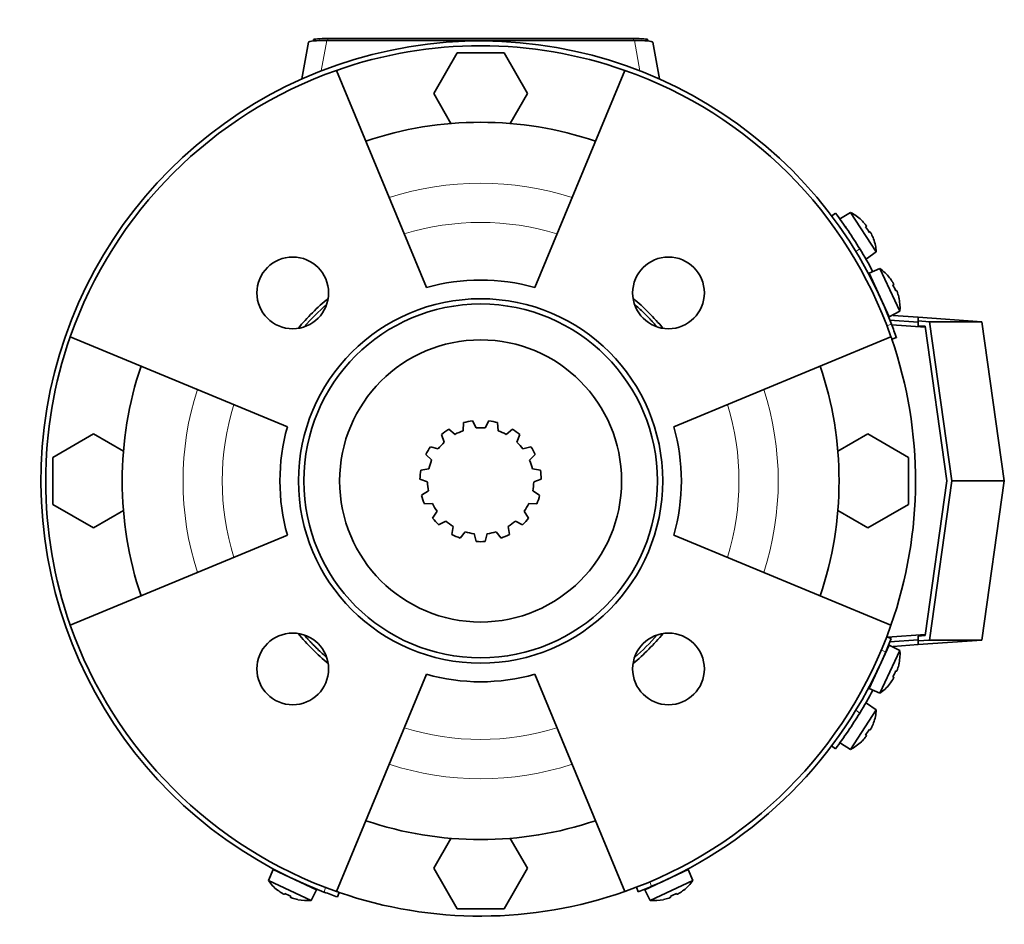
# Model space of a CAD drawing. Header units: millimetres. Extents: x 160 to 756, y -1422 to 1490.
# Tile 17 of 17: x 160 to 366, y 1301 to 1490. Entities that reach past the tile are written whole.
import ezdxf

# ---------------------------------------------------------------- set-up
doc = ezdxf.new("R2010")
doc.units = ezdxf.units.MM
for name, color, linetype in [('LOW_134-6', 7, 'Continuous'), ('M5X8_UNI7687', 7, 'Continuous'), ('VSI134_FILTRO_A', 7, 'Continuous'), ('VSI134_FILTRO_B', 7, 'Continuous'), ('VSI134_GIUNTO_8×', 7, 'Continuous'), ('VSI134_SUPPORTO_', 7, 'Continuous'), ('VSI134_TERMINALE', 7, 'Continuous'), ('VSI134_TESTATA', 7, 'Continuous')]:
    doc.layers.add(name, color=color, linetype=linetype)

# ---------------------------------------------------------------- blocks, each defined once
blk = doc.blocks.new('SE1')
at = {"layer": 'LOW_134-6', "color": 7, "linetype": 'Continuous', "lineweight": 35}
for p, q in [((342.32, 1425.98), (349.33, 1425.49)), ((349.33, 1361.26), (341.4, 1360.7))]:
    blk.add_line(p, q, dxfattribs=at)
at = {"layer": 'M5X8_UNI7687', "color": 7, "linetype": 'Continuous', "lineweight": 35}
for p, q in [((333.7, 1449.52), (331.56, 1448.22)), ((339.07, 1441.25), (333.7, 1449.52)), ((335.95, 1447.89), (335.96, 1447.91)), ((337, 1446.64), (336.84, 1446.51)), ((337.78, 1445.45), (337.6, 1445.35)), ((338.49, 1443.97), (338.52, 1443.97)), ((337.01, 1439.83), (339.07, 1441.25)), ((339.85, 1437.78), (337.56, 1436.79)), ((337.56, 1436.79), (341.78, 1427.72)), ((344.02, 1428.84), (339.85, 1437.78)), ((341.87, 1435.87), (341.85, 1435.85)), ((342.72, 1434.46), (342.55, 1434.36)), ((343.32, 1433.18), (343.13, 1433.11)), ((343.85, 1431.61), (343.83, 1431.62)), ((341.78, 1427.72), (344.02, 1428.84)), ((341.78, 1359.02), (337.56, 1349.96)), ((339.85, 1348.97), (344.02, 1357.9)), ((344.02, 1357.9), (341.78, 1359.02)), ((343.32, 1353.57), (343.13, 1353.64)), ((343.85, 1355.13), (343.83, 1355.13)), ((342.72, 1352.28), (342.55, 1352.39)), ((337.56, 1349.96), (339.85, 1348.97)), ((341.87, 1350.88), (341.85, 1350.9)), ((333.7, 1337.23), (339.07, 1345.5)), ((339.07, 1345.5), (337.01, 1346.92)), ((337.78, 1341.3), (337.6, 1341.4)), ((338.49, 1342.77), (338.52, 1342.78)), ((337, 1340.11), (336.84, 1340.24)), ((331.56, 1338.53), (333.7, 1337.23)), ((335.95, 1338.86), (335.96, 1338.83)), ((212.88, 1312.11), (211.88, 1309.81)), ((221.94, 1307.88), (212.88, 1312.11)), ((299.7, 1312.11), (290.64, 1307.88)), ((300.7, 1309.81), (299.7, 1312.11)), ((211.88, 1309.81), (220.82, 1305.64)), ((291.76, 1305.64), (300.7, 1309.81)), ((213.79, 1307.8), (213.81, 1307.81)), ((215.2, 1306.94), (215.3, 1307.11)), ((216.49, 1306.34), (216.56, 1306.53)), ((220.82, 1305.64), (221.94, 1307.88)), ((290.64, 1307.88), (291.76, 1305.64)), ((296.09, 1306.34), (296.02, 1306.53)), ((297.38, 1306.94), (297.28, 1307.11)), ((298.79, 1307.8), (298.77, 1307.81)), ((218.05, 1305.81), (218.05, 1305.84)), ((294.53, 1305.81), (294.53, 1305.84))]:
    blk.add_line(p, q, dxfattribs=at)
for centre, radius, start, end in [((329.09, 1440.65), 10, 46.5916, 62.5414), ((332.23, 1446.27), 0.5, 9.1315, 33), ((329.09, 1440.65), 10, 3.4586, 19.4084), ((335.5, 1441.24), 0.5, 33, 56.6899), ((334.05, 1429.63), 10, 38.5916, 54.5414), ((337.95, 1434.76), 0.5, 1.1882, 25), ((334.05, 1429.63), 10, 355.4586, 11.4084), ((340.48, 1429.32), 0.5, 25, 48.8118), ((334.05, 1357.11), 10, 348.5916, 4.5414), ((340.48, 1357.42), 0.5, 311.1882, 335), ((337.95, 1351.99), 0.5, 335, 358.8118), ((334.05, 1357.11), 10, 305.4586, 321.4084), ((329.09, 1346.1), 10, 340.5916, 356.5414), ((335.5, 1345.51), 0.5, 303.3101, 327), ((332.23, 1340.48), 0.5, 327, 349.9062), ((329.09, 1346.1), 10, 297.4586, 313.4084), ((214.9, 1311.71), 0.5, 245, 268.8118), ((297.68, 1311.71), 0.5, 271.1882, 295), ((220.03, 1315.61), 10, 215.4586, 231.4084), ((220.34, 1309.18), 0.5, 221.1882, 245), ((292.24, 1309.18), 0.5, 295, 318.8118), ((292.55, 1315.61), 10, 308.5916, 324.5414), ((220.03, 1315.61), 10, 258.5916, 274.5414), ((292.55, 1315.61), 10, 265.4586, 281.4084)]:
    blk.add_arc(centre, radius, start, end, dxfattribs=at)
for centre, major_axis, ratio, start_param, end_param in [((329.1, 1440.66), (-5.45, 8.39), 0.996195, 4.833518, 4.948078), ((330.94, 1441.85), (5.04, -7.77), 0.811251, 1.49595, 1.645642), ((329.1, 1440.66), (5.45, -8.39), 0.996195, 1.335108, 1.449667), ((334.06, 1429.64), (-4.23, 9.06), 0.996195, 4.833518, 4.948078), ((336.05, 1430.57), (3.91, -8.39), 0.811251, 1.49595, 1.645642), ((334.06, 1429.64), (4.23, -9.06), 0.996195, 1.335108, 1.449667), ((336.05, 1356.18), (-3.91, -8.39), 0.811251, 1.49595, 1.645642), ((334.06, 1357.11), (4.23, 9.06), 0.996195, 4.833518, 4.948078), ((334.06, 1357.11), (-4.23, -9.06), 0.996195, 1.335108, 1.449667), ((330.94, 1344.9), (-5.04, -7.77), 0.811251, 1.49595, 1.645642), ((329.1, 1346.09), (5.45, 8.39), 0.996195, 4.833518, 4.948078), ((329.1, 1346.09), (-5.45, -8.39), 0.996195, 1.335108, 1.449667), ((220.02, 1315.6), (-9.06, 4.23), 0.996195, 1.335108, 1.449667), ((219.1, 1313.61), (-8.39, 3.91), 0.811251, 1.49595, 1.645642), ((293.48, 1313.61), (-8.39, -3.91), 0.811251, 1.49595, 1.645642), ((292.56, 1315.6), (9.06, 4.23), 0.996195, 4.833518, 4.948078), ((220.02, 1315.6), (9.06, -4.23), 0.996195, 4.833518, 4.948078), ((292.56, 1315.6), (-9.06, -4.23), 0.996195, 1.335108, 1.449667)]:
    blk.add_ellipse(centre, major_axis=major_axis, ratio=ratio, start_param=start_param, end_param=end_param, dxfattribs=at)
for points in [[(337, 1446.64), (337.01, 1446.64), (337.01, 1446.64), (337.01, 1446.65), (337, 1446.66), (337, 1446.68), (336.99, 1446.7), (336.98, 1446.72), (336.96, 1446.74), (336.94, 1446.77), (336.92, 1446.8), (336.9, 1446.84), (336.88, 1446.87), (336.85, 1446.91), (336.82, 1446.94), (336.8, 1446.98), (336.77, 1447.01), (336.74, 1447.04), (336.73, 1447.05)], [(338.05, 1445.03), (338.04, 1445.04), (338.03, 1445.07), (338, 1445.12), (337.98, 1445.16), (337.96, 1445.2), (337.94, 1445.23), (337.92, 1445.27), (337.9, 1445.3), (337.88, 1445.34), (337.86, 1445.36), (337.84, 1445.39), (337.83, 1445.41), (337.81, 1445.42), (337.8, 1445.43), (337.79, 1445.44), (337.78, 1445.45), (337.78, 1445.45), (337.78, 1445.45)], [(342.72, 1434.46), (342.73, 1434.46), (342.73, 1434.47), (342.73, 1434.48), (342.73, 1434.49), (342.72, 1434.5), (342.72, 1434.52), (342.71, 1434.55), (342.7, 1434.58), (342.68, 1434.61), (342.67, 1434.64), (342.65, 1434.68), (342.63, 1434.71), (342.61, 1434.75), (342.59, 1434.79), (342.57, 1434.83), (342.54, 1434.87), (342.52, 1434.9), (342.51, 1434.91)], [(343.54, 1432.72), (343.53, 1432.74), (343.52, 1432.77), (343.5, 1432.82), (343.49, 1432.86), (343.47, 1432.9), (343.46, 1432.94), (343.44, 1432.98), (343.42, 1433.02), (343.41, 1433.05), (343.39, 1433.08), (343.38, 1433.11), (343.37, 1433.13), (343.36, 1433.15), (343.35, 1433.16), (343.34, 1433.17), (343.33, 1433.18), (343.33, 1433.18), (343.32, 1433.18)], [(343.32, 1353.57), (343.33, 1353.57), (343.33, 1353.57), (343.34, 1353.58), (343.35, 1353.59), (343.36, 1353.6), (343.37, 1353.62), (343.38, 1353.64), (343.39, 1353.66), (343.41, 1353.69), (343.42, 1353.73), (343.44, 1353.77), (343.46, 1353.8), (343.47, 1353.84), (343.49, 1353.89), (343.5, 1353.93), (343.52, 1353.97), (343.53, 1354.01), (343.54, 1354.02)], [(342.51, 1351.83), (342.52, 1351.85), (342.54, 1351.88), (342.57, 1351.92), (342.59, 1351.96), (342.61, 1352), (342.63, 1352.03), (342.65, 1352.07), (342.67, 1352.11), (342.68, 1352.14), (342.7, 1352.17), (342.71, 1352.2), (342.72, 1352.22), (342.72, 1352.24), (342.73, 1352.26), (342.73, 1352.27), (342.73, 1352.28), (342.73, 1352.28), (342.72, 1352.28)], [(337.78, 1341.3), (337.78, 1341.3), (337.78, 1341.3), (337.79, 1341.3), (337.8, 1341.31), (337.81, 1341.32), (337.83, 1341.34), (337.84, 1341.36), (337.86, 1341.38), (337.88, 1341.41), (337.9, 1341.44), (337.92, 1341.48), (337.94, 1341.51), (337.96, 1341.55), (337.98, 1341.59), (338, 1341.63), (338.03, 1341.67), (338.04, 1341.7), (338.05, 1341.72)], [(336.73, 1339.69), (336.74, 1339.71), (336.77, 1339.73), (336.8, 1339.77), (336.82, 1339.81), (336.85, 1339.84), (336.88, 1339.88), (336.9, 1339.91), (336.92, 1339.94), (336.94, 1339.97), (336.96, 1340), (336.98, 1340.03), (336.99, 1340.05), (337, 1340.07), (337, 1340.08), (337.01, 1340.1), (337.01, 1340.11), (337.01, 1340.11), (337, 1340.11)], [(214.75, 1307.15), (214.76, 1307.14), (214.79, 1307.12), (214.84, 1307.1), (214.87, 1307.07), (214.91, 1307.05), (214.95, 1307.03), (214.99, 1307.01), (215.02, 1306.99), (215.06, 1306.98), (215.09, 1306.96), (215.12, 1306.95), (215.14, 1306.94), (215.16, 1306.94), (215.17, 1306.93), (215.19, 1306.93), (215.2, 1306.93), (215.2, 1306.94), (215.2, 1306.94)], [(216.49, 1306.34), (216.49, 1306.34), (216.49, 1306.33), (216.49, 1306.32), (216.5, 1306.32), (216.52, 1306.31), (216.53, 1306.29), (216.55, 1306.28), (216.58, 1306.27), (216.61, 1306.25), (216.65, 1306.24), (216.68, 1306.22), (216.72, 1306.21), (216.76, 1306.19), (216.8, 1306.18), (216.84, 1306.16), (216.89, 1306.14), (216.92, 1306.13), (216.94, 1306.13)], [(295.64, 1306.13), (295.66, 1306.13), (295.69, 1306.14), (295.73, 1306.16), (295.78, 1306.18), (295.82, 1306.19), (295.86, 1306.21), (295.9, 1306.22), (295.93, 1306.24), (295.97, 1306.25), (296, 1306.27), (296.03, 1306.28), (296.05, 1306.29), (296.06, 1306.31), (296.08, 1306.32), (296.09, 1306.32), (296.09, 1306.33), (296.09, 1306.34), (296.09, 1306.34)], [(297.38, 1306.94), (297.38, 1306.94), (297.38, 1306.93), (297.39, 1306.93), (297.41, 1306.93), (297.42, 1306.94), (297.44, 1306.94), (297.46, 1306.95), (297.49, 1306.96), (297.52, 1306.98), (297.56, 1306.99), (297.59, 1307.01), (297.63, 1307.03), (297.67, 1307.05), (297.7, 1307.07), (297.74, 1307.1), (297.79, 1307.12), (297.81, 1307.14), (297.83, 1307.15)]]:
    blk.add_open_spline(points, degree=3, dxfattribs=at)
at = {"layer": 'VSI134_FILTRO_A', "color": 4, "linetype": 'Continuous', "lineweight": 9}
for p, q in [((341.31, 1425.82), (342.25, 1426.15)), ((223.52, 1307.41), (223.84, 1308.35))]:
    blk.add_line(p, q, dxfattribs=at)
at = {"layer": 'VSI134_FILTRO_A', "color": 7, "linetype": 'Continuous', "lineweight": 35}
for p, q in [((342.33, 1423), (343.28, 1423.33)), ((226.34, 1306.39), (226.66, 1307.33))]:
    blk.add_line(p, q, dxfattribs=at)
for radius, start, end in [(92, 20.8687, 249.1313), (91, 70.6497, 109.3503), (92, 19, 20.8687), (91, 160.6497, 199.3503), (91, 19, 19.3646), (92, 249.1313, 251), (91, 250.6665, 251)]:
    blk.add_arc((256.29, 1393.37), radius, start, end, dxfattribs=at)
at = {"layer": 'VSI134_FILTRO_B', "color": 7, "linetype": 'Continuous', "lineweight": 35}
for p, q in [((342.18, 1360.4), (341.25, 1360.76)), ((288.9, 1308.42), (289.26, 1307.48))]:
    blk.add_line(p, q, dxfattribs=at)
at = {"layer": 'VSI134_FILTRO_B', "color": 4, "linetype": 'Continuous', "lineweight": 9}
for p, q in [((341.06, 1357.62), (340.12, 1357.98)), ((291.68, 1309.54), (292.04, 1308.6))]:
    blk.add_line(p, q, dxfattribs=at)
at = {"layer": 'VSI134_FILTRO_B', "color": 7, "linetype": 'Continuous', "lineweight": 35}
for start, end in [(337.1313, 339), (292.8687, 337.1313), (291, 292.8687)]:
    blk.add_arc((256.29, 1393.37), 92, start, end, dxfattribs=at)
at = {"layer": 'VSI134_GIUNTO_8×', "color": 7, "linetype": 'Continuous', "lineweight": 35}
for p, q in [((252.73, 1405.56), (252.64, 1403.87)), ((255.35, 1404.45), (254.58, 1405.96)), ((258, 1405.96), (257.23, 1404.45)), ((259.94, 1403.87), (259.85, 1405.56)), ((248.08, 1403.06), (248.69, 1401.48)), ((250.93, 1403.11), (249.61, 1404.18)), ((262.97, 1404.18), (261.65, 1403.11)), ((263.89, 1401.48), (264.5, 1403.06)), ((244.85, 1398.89), (246.05, 1397.69)), ((247.43, 1400.09), (245.79, 1400.52)), ((266.78, 1400.52), (265.15, 1400.09)), ((266.53, 1397.69), (267.73, 1398.89)), ((245.47, 1395.9), (243.79, 1395.64)), ((268.79, 1395.64), (267.11, 1395.9)), ((243.6, 1393.76), (245.18, 1393.15)), ((267.4, 1393.15), (268.98, 1393.76)), ((245.37, 1391.28), (243.95, 1390.36)), ((268.63, 1390.36), (267.21, 1391.28)), ((244.54, 1388.56), (246.23, 1388.65)), ((266.35, 1388.65), (268.04, 1388.56)), ((247.17, 1387.02), (246.25, 1385.6)), ((266.33, 1385.6), (265.41, 1387.02)), ((247.51, 1384.2), (249.02, 1384.97)), ((263.56, 1384.97), (265.07, 1384.2)), ((250.54, 1383.86), (250.27, 1382.19)), ((252, 1381.42), (253.07, 1382.74)), ((259.51, 1382.74), (260.58, 1381.42)), ((262.3, 1382.19), (262.04, 1383.86)), ((254.91, 1382.35), (255.34, 1380.71)), ((257.24, 1380.71), (257.67, 1382.35))]:
    blk.add_line(p, q, dxfattribs=at)
blk.add_circle((256.29, 1393.37), 29.5, dxfattribs=at)
for radius, start, end in [(12.7, 97.7298, 106.2702), (12.7, 73.7298, 82.2702), (12.7, 121.7298, 130.2702), (11.12, 109.1532, 118.8468), (11.12, 85.1532, 94.8468), (11.12, 61.1532, 70.8468), (12.7, 49.7298, 58.2702), (11.12, 133.1532, 142.8468), (11.12, 37.1532, 46.8468), (12.7, 145.7298, 154.2702), (12.7, 25.7298, 34.2702), (11.12, 157.1532, 166.8468), (11.12, 13.1532, 22.8468), (12.7, 169.7298, 178.2702), (12.7, 1.7298, 10.2702), (11.12, 181.1532, 190.8468), (11.12, 349.1532, 358.8468), (12.7, 193.7298, 202.2702), (11.12, 205.1532, 214.8468), (11.12, 325.1532, 334.8468), (12.7, 337.7298, 346.2702), (12.7, 217.7298, 226.2702), (11.12, 229.1532, 238.8468), (11.12, 301.1532, 310.8468), (12.7, 313.7298, 322.2702), (11.12, 253.1532, 262.8468), (11.12, 277.1532, 286.8468), (12.7, 241.7298, 250.2702), (12.7, 265.7298, 274.2702), (12.7, 289.7298, 298.2702)]:
    blk.add_arc((256.29, 1393.37), radius, start, end, dxfattribs=at)
at = {"layer": 'VSI134_SUPPORTO_', "color": 7, "linetype": 'Continuous', "lineweight": 35}
for p, q in [((251.38, 1482.87), (246.47, 1474.37)), ((261.2, 1482.87), (251.38, 1482.87)), ((266.1, 1474.37), (261.2, 1482.87)), ((226.14, 1479.23), (244.95, 1433.81)), ((286.44, 1479.23), (267.63, 1433.81)), ((246.47, 1474.37), (250.09, 1468.12)), ((262.49, 1468.12), (266.1, 1474.37)), ((170.43, 1423.53), (215.85, 1404.71)), ((342.15, 1423.53), (296.73, 1404.71)), ((175.29, 1403.19), (166.79, 1398.28)), ((181.55, 1399.58), (175.29, 1403.19)), ((337.29, 1403.19), (331.03, 1399.58)), ((345.79, 1398.28), (337.29, 1403.19)), ((166.79, 1398.28), (166.79, 1388.47)), ((345.79, 1388.47), (345.79, 1398.28)), ((166.79, 1388.47), (175.29, 1383.56)), ((175.29, 1383.56), (181.55, 1387.17)), ((331.03, 1387.17), (337.29, 1383.56)), ((337.29, 1383.56), (345.79, 1388.47)), ((170.43, 1363.22), (215.85, 1382.03)), ((342.15, 1363.22), (296.73, 1382.03)), ((226.14, 1307.51), (244.95, 1352.93)), ((286.44, 1307.51), (267.63, 1352.93)), ((250.09, 1318.63), (246.47, 1312.37)), ((266.1, 1312.37), (262.49, 1318.63)), ((246.47, 1312.37), (251.38, 1303.87)), ((261.2, 1303.87), (266.1, 1312.37)), ((251.38, 1303.87), (261.2, 1303.87))]:
    blk.add_line(p, q, dxfattribs=at)
for centre, radius in [((216.97, 1432.69), 7.5), ((295.6, 1432.69), 7.5), ((256.29, 1393.37), 38.1), ((256.29, 1393.37), 37), ((216.97, 1354.06), 7.5), ((295.6, 1354.06), 7.5)]:
    blk.add_circle(centre, radius, dxfattribs=at)
for radius, start, end in [(91, 109.3503, 160.6497), (91, 19.3503, 70.6497), (75, 71.3226, 108.6774), (42, 74.3371, 105.6629), (49.76, 129.8749, 140.1251), (49, 131.0889, 138.9111), (49.76, 39.8749, 50.1251), (91, 340.6497, 19), (75, 161.3226, 198.6774), (75, 341.3226, 18.6774), (42, 164.3371, 195.6629), (42, 344.3371, 15.6629), (91, 199.3503, 250.6497), (91, 289.3503, 340.6497), (49.76, 219.8749, 230.1251), (49.76, 309.8749, 320.1251), (49, 311.0889, 318.9111), (42, 254.3371, 285.6629), (75, 251.3226, 288.6774), (91, 251, 289.3503)]:
    blk.add_arc((256.29, 1393.37), radius, start, end, dxfattribs=at)
at = {"layer": 'VSI134_SUPPORTO_', "color": 4, "linetype": 'Continuous', "lineweight": 9}
for radius, start, end in [(62.27, 72.1054, 107.8946), (54.06, 72.8071, 107.1929), (62.27, 162.1054, 197.8946), (62.27, 342.1054, 17.8946), (54.06, 162.8071, 197.1929), (54.06, 342.8071, 17.1929), (54.06, 252.8071, 287.1929), (62.27, 252.1054, 287.8946)]:
    blk.add_arc((256.29, 1393.37), radius, start, end, dxfattribs=at)
at = {"layer": 'VSI134_SUPPORTO_', "color": 7, "linetype": 'Continuous', "lineweight": 35}
for points, knots in [([(293.11, 1425.71), (292.99, 1425.84), (292.73, 1426.13), (292.32, 1426.59), (291.86, 1427.07), (291.41, 1427.55), (290.77, 1428.19), (289.96, 1428.98), (289.16, 1429.72), (288.69, 1430.13), (288.57, 1430.24)], [0.4175395, 0.4175395, 0.4175395, 0.4175395, 0.4310399, 0.4482815, 0.4655231, 0.4827647, 0.5000063, 0.5357201, 0.571434, 0.5842535, 0.5842535, 0.5842535, 0.5842535]), ([(219.53, 1360.98), (219.62, 1360.87), (219.87, 1360.6), (220.26, 1360.16), (220.71, 1359.68), (221.17, 1359.2), (221.81, 1358.56), (222.62, 1357.76), (223.4, 1357.05), (223.85, 1356.65), (223.96, 1356.55)], [0.4196811, 0.4196811, 0.4196811, 0.4196811, 0.4310399, 0.4482815, 0.4655231, 0.4827647, 0.5000063, 0.5357201, 0.571434, 0.5825739, 0.5825739, 0.5825739, 0.5825739])]:
    blk.add_open_spline(points, degree=3, knots=knots, dxfattribs=at)
at = {"layer": 'VSI134_TERMINALE', "color": 7, "linetype": 'Continuous', "lineweight": 35}
for p, q in [((330.54, 1449.37), (329.74, 1448.77)), ((342.62, 1427.96), (347.85, 1427.6)), ((341.92, 1427.01), (347.85, 1426.6)), ((347.85, 1426.83), (347.85, 1427.6)), ((347.85, 1427.6), (361.19, 1426.67)), ((347.85, 1426.83), (347.85, 1425.83)), ((347.85, 1426.83), (350.18, 1426.67)), ((349.3, 1425.72), (347.85, 1425.83)), ((349.3, 1425.72), (353.85, 1393.37)), ((354.86, 1393.37), (350.18, 1426.67)), ((350.18, 1426.67), (361.19, 1426.67)), ((361.19, 1426.67), (365.87, 1393.37)), ((353.85, 1393.37), (349.3, 1361.02)), ((350.18, 1360.08), (354.86, 1393.37)), ((354.86, 1393.37), (365.87, 1393.37)), ((361.19, 1360.08), (365.87, 1393.37)), ((341.92, 1359.74), (347.85, 1360.15)), ((347.85, 1360.92), (349.3, 1361.02)), ((347.85, 1360.92), (347.85, 1359.92)), ((347.85, 1359.15), (361.19, 1360.08)), ((347.85, 1359.92), (350.18, 1360.08)), ((347.85, 1359.92), (347.85, 1359.15)), ((350.18, 1360.08), (361.19, 1360.08)), ((342.62, 1358.78), (347.85, 1359.15)), ((329.74, 1337.98), (330.54, 1337.37))]:
    blk.add_line(p, q, dxfattribs=at)
at = {"layer": 'VSI134_TERMINALE', "color": 4, "linetype": 'Continuous', "lineweight": 9}
for p, q in [((335.61, 1441.93), (334.81, 1441.32)), ((334.81, 1345.43), (335.61, 1344.82))]:
    blk.add_line(p, q, dxfattribs=at)
at = {"layer": 'VSI134_TERMINALE', "color": 7, "linetype": 'Continuous', "lineweight": 35}
for start, end in [(31.4706, 37.0241), (28.067, 31.4706), (21.8355, 21.933), (338.067, 338.1645), (328.5294, 331.933), (322.9759, 328.5294)]:
    blk.add_arc((256.29, 1393.37), 93, start, end, dxfattribs=at)
at = {"layer": 'VSI134_TESTATA', "color": 7, "linetype": 'Continuous', "lineweight": 35}
for p, q in [((221.29, 1485.63), (221.29, 1485.37)), ((288.47, 1485.48), (224.11, 1485.48)), ((224.29, 1485.89), (288.29, 1485.89)), ((291.29, 1485.63), (291.29, 1485.37)), ((220.29, 1485.14), (218.88, 1477.42)), ((293.7, 1477.42), (292.29, 1485.14))]:
    blk.add_line(p, q, dxfattribs=at)
at = {"layer": 'VSI134_TESTATA', "color": 4, "linetype": 'Continuous', "lineweight": 9}
for p, q in [((222.95, 1479.12), (224.11, 1485.48)), ((224.29, 1485.89), (224.29, 1485.48)), ((288.29, 1485.89), (288.29, 1485.48)), ((288.47, 1485.48), (289.63, 1479.12))]:
    blk.add_line(p, q, dxfattribs=at)
at = {"layer": 'VSI134_TESTATA', "color": 7, "linetype": 'Continuous', "lineweight": 35}
for centre, major_axis, ratio, start_param, end_param in [((224.35, 1485.11), (4.06, -0.02), 0.091176, 1.630723, 3.142091), ((224.29, 1485.63), (-3, 0), 0.087156, 4.712389, 6.283185), ((288.29, 1485.63), (-3, 0), 0.087156, 3.141593, 4.712389), ((288.23, 1485.11), (-4.06, -0.02), 0.091176, 3.141095, 4.652463)]:
    blk.add_ellipse(centre, major_axis=major_axis, ratio=ratio, start_param=start_param, end_param=end_param, dxfattribs=at)

msp = doc.modelspace()

# ---------------------------------------------------------------- block references
msp.add_blockref('SE1', (0, 0))

doc.saveas('drawing.dxf')
